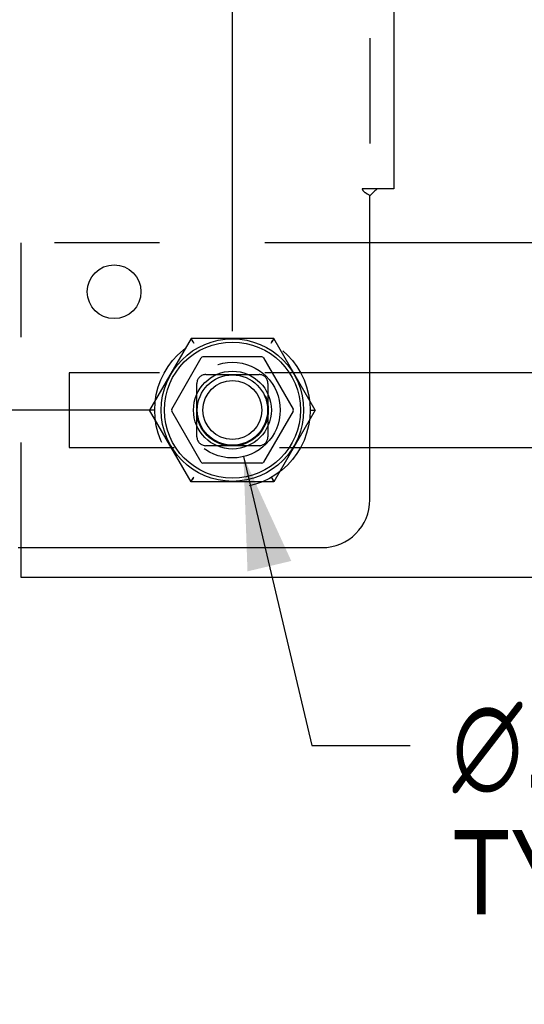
# Model space of a CAD drawing. Header units: inches. Extents: x 0 to 100, y 0 to 65.
# Tile 52 of 121: x 69.96 to 72.59, y 2.94 to 8.09. Entities that reach past the tile are written whole.
import ezdxf

# ---------------------------------------------------------------- set-up
doc = ezdxf.new("R2010")
doc.units = ezdxf.units.IN
doc.header["$LTSCALE"] = 5.5
doc.header["$MEASUREMENT"] = 0
doc.linetypes.add('HIDDEN', pattern=[0.2, 0.1, -0.1])
doc.layers.get('0').update_dxf_attribs({"linetype": 'CONTINUOUS'})
doc.layers.add('DEFAULT_2', color=8, linetype='HIDDEN')
doc.layers.add('DIMENSIONS', color=7, linetype='CONTINUOUS')
doc.styles.get("Standard").update_dxf_attribs({"font": 'arial.ttf'})
doc.styles.add('TEXTSTYLE_1', font='gdt', dxfattribs={"width": 0.8})
doc.dimstyles.new('DIMSTYLE_1', dxfattribs={"dimtxt": 0.441176, "dimasz": 0.588235, "dimexe": 0.09, "dimexo": 0.07, "dimgap": 0.0375, "dimtad": 0, "dimtih": 1, "dimtoh": 1, "dimzin": 4, "dimdsep": 46, "dimtxsty": 'Standard', "dimblk": '_FILLED', "dimblk1": '_FILLED', "dimblk2": '_FILLED', "dimcen": 0.09, "dimadec": 3, "dimazin": 1, "dimtfac": 1, "dimtdec": 3, "dimtofl": 0, "dimtmove": 0, "dimatfit": 3, "dimldrblk": '_FILLED', "dimfxl": 0, "dimtolj": 1, "dimtzin": 4, "dimarcsym": 0})
doc.dimstyles.new('DIMSTYLE_2', dxfattribs={"dimtxt": 0.441176, "dimasz": 0.588235, "dimexe": 0.09, "dimexo": 0.07, "dimgap": 0.09, "dimtad": 0, "dimtih": 1, "dimtoh": 1, "dimzin": 4, "dimdsep": 46, "dimtxsty": 'Standard', "dimblk": '_FILLED', "dimblk1": '_FILLED', "dimblk2": '_FILLED', "dimcen": 0.09, "dimadec": 3, "dimazin": 1, "dimtfac": 1, "dimtdec": 3, "dimtofl": 0, "dimtmove": 0, "dimatfit": 1, "dimldrblk": '_FILLED', "dimfxl": 0, "dimtolj": 1, "dimtzin": 4, "dimarcsym": 0})

# ---------------------------------------------------------------- blocks, each defined once
blk = doc.blocks.new('_FILLED')
at = {"color": 0, "linetype": 'ByBlock'}
blk.add_solid([(0, 0), (-1, 0.2), (-1, -0.2)], dxfattribs=at)
blk = doc.blocks.new('*D9')
at = {"layer": 'DIMENSIONS', "color": 2, "linetype": 'Continuous'}
for p, q in [((71.0681, 6.4596), (71.0681, 9.0171)), ((71.0681, 8.4876), (69.8917, 8.4876)), ((71.9119, 8.4876), (73.0616, 8.4876))]:
    blk.add_line(p, q, dxfattribs=at)
at = {"layer": 'DIMENSIONS', "color": 2, "linetype": 'Continuous', "xscale": 0.5882352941, "yscale": 0.5882352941, "zscale": 0.5882352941}
blk.add_blockref('_FILLED', (71.0681, 8.4876), dxfattribs=at)
at = {"layer": 'DIMENSIONS', "color": 2, "linetype": 'Continuous', "xscale": 0.5882352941, "yscale": 0.5882352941, "zscale": 0.5882352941, "rotation": 180}
blk.add_blockref('_FILLED', (71.9119, 8.4876), dxfattribs=at)
at = {"layer": 'DIMENSIONS', "color": 2, "linetype": 'Continuous', "insert": (73.2822, 8.7082), "char_height": 0.44118, "width": 1.195605, "attachment_point": 1, "line_spacing_factor": 0.9}
blk.add_mtext('.84\\PTYP', dxfattribs=at)
blk = doc.blocks.new('*D10')
at = {"layer": 'DIMENSIONS', "color": 2, "linetype": 'Continuous'}
for p, q in [((69.1631, 6.0478), (69.1631, 7.2243)), ((70.6564, 6.0478), (68.6337, 6.0478)), ((69.1631, 5.2041), (69.1631, 3.9636)), ((69.1631, 3.9636), (68.6484, 3.9636))]:
    blk.add_line(p, q, dxfattribs=at)
at = {"layer": 'DIMENSIONS', "color": 2, "linetype": 'Continuous', "xscale": 0.5882352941, "yscale": 0.5882352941, "zscale": 0.5882352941}
for p, rotation in [((69.1631, 6.0478), 270), ((69.1631, 5.2041), 90)]:
    blk.add_blockref('_FILLED', p, dxfattribs=dict(at, rotation=rotation))
at = {"layer": 'DIMENSIONS', "color": 2, "linetype": 'Continuous', "insert": (68.4278, 4.1842), "char_height": 0.44118, "width": 1.195605, "attachment_point": 3, "line_spacing_factor": 0.9}
blk.add_mtext('.84\\PTYP', dxfattribs=at)
blk = doc.blocks.new('*D11')
at = {"layer": 'DIMENSIONS', "color": 2, "linetype": 'Continuous'}
for p, q in [((71.1258, 5.8045), (71.4836, 4.2941)), ((71.4836, 4.2941), (71.9983, 4.2941))]:
    blk.add_line(p, q, dxfattribs=at)
at = {"layer": 'DIMENSIONS', "color": 2, "linetype": 'Continuous', "xscale": 0.5882352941, "yscale": 0.5882352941, "zscale": 0.5882352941, "rotation": 103.3290058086}
blk.add_blockref('_FILLED', (71.1258, 5.8045), dxfattribs=at)
at = {"layer": 'DIMENSIONS', "color": 2, "linetype": 'Continuous', "insert": (72.2189, 4.5147), "char_height": 0.441176, "width": 1.444347, "attachment_point": 1, "line_spacing_factor": 0.9, "style": 'TEXTSTYLE_1'}
blk.add_mtext('{\\fgdt;n}\\fArial;.50\\PTYP', dxfattribs=at)

msp = doc.modelspace()

# ---------------------------------------------------------------- linework, layer by layer
at = {"color": 3, "linetype": 'Continuous'}
for p, q in [((71.9119, 45.3916), (71.9119, 7.2041)), ((71.7869, 5.5791), (71.7869, 7.1687)), ((71.9119, 7.2041), (71.8254, 7.2041)), ((74.1521, 6.9228), (71.7869, 6.9228)), ((73.7141, 6.2428), (71.7869, 6.2428)), ((71.7869, 5.8528), (73.7141, 5.8528)), ((69.9472, 5.3291), (71.5369, 5.3291)), ((69.9641, 5.1728), (69.9641, 5.3291)), ((74.1521, 5.1728), (69.9641, 5.1728))]:
    msp.add_line(p, q, dxfattribs=at)
at = {"color": 7, "linetype": 'Continuous'}
for p, q in [((70.7506, 6.0528), (70.905, 6.3203)), ((71.2226, 6.3253), (70.9137, 6.3253)), ((71.2312, 6.3203), (71.3857, 6.0528)), ((70.905, 5.7753), (70.7506, 6.0428)), ((71.3857, 6.0428), (71.2312, 5.7753)), ((71.2226, 5.7703), (70.9137, 5.7703))]:
    msp.add_line(p, q, dxfattribs=at)
at = {"color": 3, "linetype": 'Continuous'}
for points in [[(71.8009, 7.1823), (71.7991, 7.1805), (71.7972, 7.1786), (71.7954, 7.1767), (71.7935, 7.1749), (71.7917, 7.1732), (71.7899, 7.1716), (71.7883, 7.1701), (71.7869, 7.1687)], [(71.8254, 7.2041), (71.8232, 7.2025), (71.8211, 7.2009), (71.8191, 7.1993), (71.8172, 7.1978), (71.8153, 7.1962), (71.8135, 7.1946), (71.8118, 7.1931), (71.8102, 7.1916), (71.8086, 7.1901), (71.8071, 7.1886), (71.8056, 7.187), (71.8009, 7.1823)]]:
    msp.add_lwpolyline(points, dxfattribs=at)
msp.add_circle((70.4494, 6.6665), 0.1405, dxfattribs=at)
at = {"color": 7, "linetype": 'Continuous'}
for radius in [0.3725, 0.3558, 0.2035, 0.184, 0.154]:
    msp.add_circle((71.0681, 6.0478), radius, dxfattribs=at)
for centre, start, end in [((70.9137, 6.3153), 90, 150), ((71.2226, 6.3153), 30.0108, 89.9876), ((70.7592, 6.0478), 150.0117, 210), ((71.377, 6.0478), 330.0117, 30), ((70.9137, 5.7803), 210.0108, 270), ((71.2226, 5.7803), 270, 330)]:
    msp.add_arc(centre, 0.01, start, end, dxfattribs=at)
at = {"color": 3, "linetype": 'Continuous'}
msp.add_arc((71.5369, 5.5791), 0.25, 270, 360, dxfattribs=at)
at = {"layer": 'DEFAULT_2', "color": 8, "linetype": 'HIDDEN'}
for p, q in [((71.7869, 45.3916), (71.7869, 7.2041)), ((71.8254, 7.2041), (71.746, 7.2041)), ((71.7869, 6.9228), (69.9641, 6.9228)), ((69.9641, 5.3291), (69.9641, 6.9228)), ((70.8516, 6.4228), (70.6351, 6.0478)), ((71.2846, 6.4228), (70.8516, 6.4228)), ((70.8626, 6.4038), (70.8522, 6.4218)), ((70.8563, 6.4148), (70.8577, 6.4123)), ((70.8593, 6.4096), (70.8609, 6.4067)), ((71.284, 6.4218), (71.2737, 6.4038)), ((71.2737, 6.4038), (71.277, 6.4096)), ((71.5011, 6.0478), (71.2846, 6.4228)), ((71.7869, 6.2428), (70.2141, 6.2428)), ((70.2141, 6.2428), (70.2141, 5.8528)), ((70.9291, 6.2338), (71.2071, 6.2338)), ((70.8821, 5.9088), (70.8821, 6.1868)), ((71.2541, 6.1868), (71.2541, 5.9088)), ((70.8516, 5.6728), (70.6351, 6.0478)), ((71.5011, 6.0478), (71.2846, 5.6728)), ((71.4792, 6.0478), (71.5, 6.0478)), ((70.2141, 5.8528), (71.7869, 5.8528)), ((71.2071, 5.8618), (70.9291, 5.8618)), ((71.2846, 5.6728), (70.8516, 5.6728)), ((70.8522, 5.6738), (70.8626, 5.6918)), ((70.8577, 5.6833), (70.8563, 5.6808)), ((70.8626, 5.6918), (70.8593, 5.686)), ((71.2737, 5.6918), (71.284, 5.6738)), ((71.277, 5.686), (71.2754, 5.6889)), ((71.28, 5.6808), (71.2785, 5.6833))]:
    msp.add_line(p, q, dxfattribs=at)
for points in [[(71.746, 7.2041), (71.7467, 7.2023), (71.7474, 7.2006), (71.7483, 7.1989), (71.7492, 7.1973), (71.7503, 7.1958), (71.7515, 7.1943), (71.7528, 7.1927), (71.7543, 7.1912), (71.7559, 7.1897), (71.7576, 7.1883), (71.7594, 7.187), (71.7612, 7.1857), (71.7633, 7.1843), (71.7654, 7.183), (71.7676, 7.1816), (71.7722, 7.1789)], [(71.7722, 7.1789), (71.7746, 7.1774), (71.7769, 7.176), (71.7792, 7.1745), (71.7814, 7.173), (71.7834, 7.1715), (71.7852, 7.1701), (71.7869, 7.1687)], [(70.8516, 6.4228), (70.8518, 6.4225), (70.8522, 6.4218)], [(70.8522, 6.4218), (70.8518, 6.4225), (70.8516, 6.4228)], [(70.8661, 6.3978), (70.8643, 6.4008), (70.8626, 6.4038), (70.8609, 6.4067)], [(70.8626, 6.4038), (70.8643, 6.4008), (70.8661, 6.3978)], [(71.2737, 6.4038), (71.2719, 6.4008), (71.2702, 6.3978)], [(71.2702, 6.3978), (71.2719, 6.4008), (71.2737, 6.4038)], [(71.284, 6.4218), (71.2845, 6.4225), (71.2846, 6.4228)], [(71.2846, 6.4228), (71.2845, 6.4225), (71.284, 6.4218)], [(70.6571, 6.0478), (70.6363, 6.0478), (70.6354, 6.0478), (70.6351, 6.0478)], [(70.664, 6.0478), (70.6605, 6.0478), (70.6571, 6.0478)], [(71.4723, 6.0478), (71.4757, 6.0478), (71.4792, 6.0478)], [(71.5, 6.0478), (71.5008, 6.0478), (71.5011, 6.0478)], [(70.8522, 5.6738), (70.8518, 5.6731), (70.8516, 5.6728)], [(70.8516, 5.6728), (70.8518, 5.6731), (70.8522, 5.6738)], [(70.8626, 5.6918), (70.8643, 5.6948), (70.8661, 5.6978)], [(70.8661, 5.6978), (70.8643, 5.6948), (70.8626, 5.6918)], [(71.2702, 5.6978), (71.2719, 5.6948), (71.2737, 5.6918), (71.2754, 5.6889)], [(71.2737, 5.6918), (71.2719, 5.6948), (71.2702, 5.6978)], [(71.2846, 5.6728), (71.2845, 5.6731), (71.284, 5.6738)], [(71.284, 5.6738), (71.2845, 5.6731), (71.2846, 5.6728)]]:
    msp.add_lwpolyline(points, dxfattribs=at)
for radius in [0.4062, 0.25, 0.1875, 0.1835]:
    msp.add_circle((71.0681, 6.0478), radius, dxfattribs=at)
for centre, start, end in [((70.9291, 6.1868), 90, 180), ((71.2071, 6.1868), 0, 90), ((70.9291, 5.9088), 180, 270), ((71.2071, 5.9088), 270, 360)]:
    msp.add_arc(centre, 0.047, start, end, dxfattribs=at)

# ---------------------------------------------------------------- dimensions: what is measured, and where the dimension line sits
at = {"layer": 'DIMENSIONS', "color": 2, "linetype": 'Continuous'}
for base, p1, p2, angle, picture, middle in [((71.0681, 8.4876), (71.9119, 11.3291), (71.0681, 6.3896), 180, '*D9', (73.88, 8.1568)), ((69.1631, 6.0478), (65.7869, 5.2041), (70.7264, 6.0478), 90, '*D10', (67.83, 3.6327))]:
    dim = msp.add_linear_dim(base=base, p1=p1, p2=p2, angle=angle, text='<>\\PTYP', dimstyle='DIMSTYLE_1', dxfattribs=at)
    dim.commit()
    dim.dimension.update_dxf_attribs({"geometry": picture, "text_midpoint": middle, "dimtype": 160})
dim = msp.add_diameter_dim_2p(p1=(71.1258, 5.8045), p2=(71.0105, 6.2911), text='%%c<>\\PTYP', dimstyle='DIMSTYLE_2', override={"dimpost": '<>'}, dxfattribs=at)
dim.commit()
dim.dimension.update_dxf_attribs({"geometry": '*D11', "text_midpoint": (72.9411, 3.9632), "dimtype": 163})

doc.saveas('drawing.dxf')
